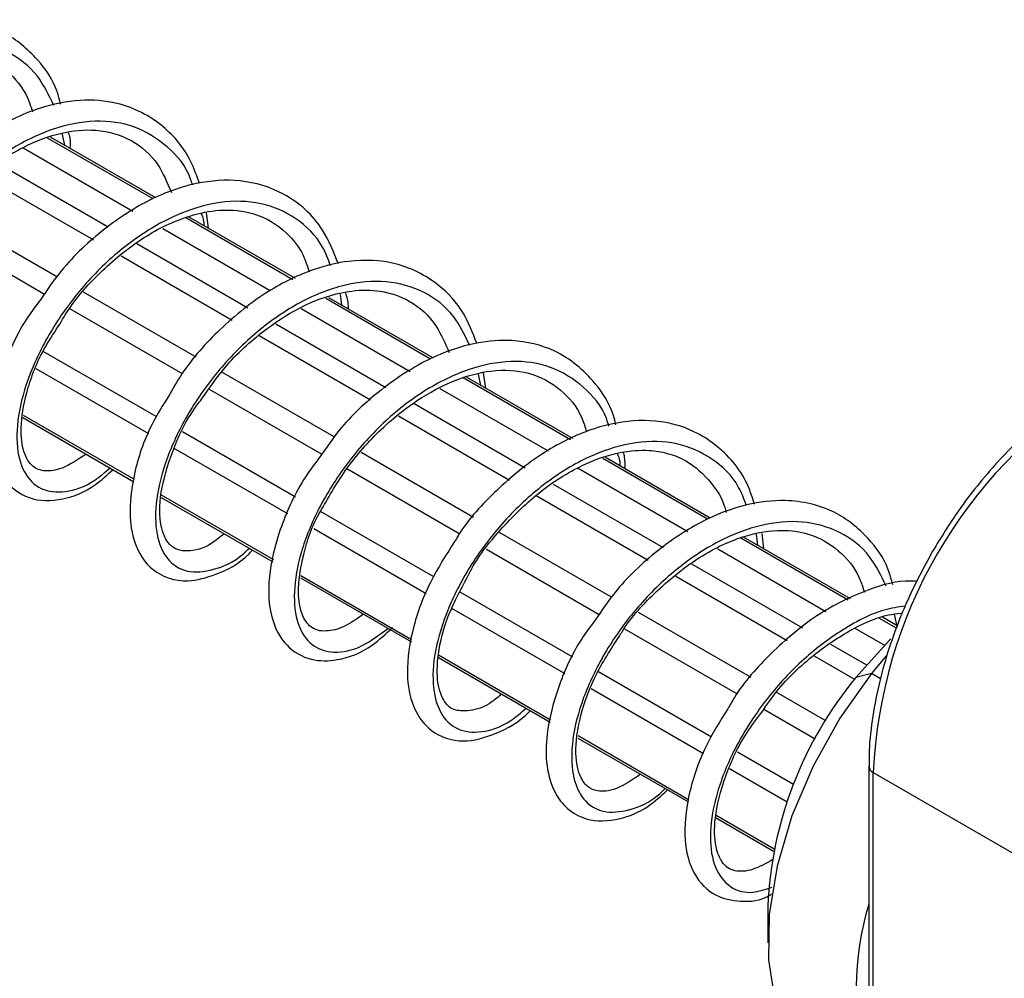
# Model space of a CAD drawing. Header units: millimetres. Extents: x 19 to 819, y 19 to 629.
# Tile 43 of 70: x 184 to 209, y 571 to 595. Entities that reach past the tile are written whole.
import ezdxf

# ---------------------------------------------------------------- set-up
doc = ezdxf.new("R2010")
doc.units = ezdxf.units.MM
doc.header["$LTSCALE"] = 3

msp = doc.modelspace()

# ---------------------------------------------------------------- linework, layer by layer
for p, q in [((187.2339, 590.3447), (184.5797, 591.8769)), ((184.9383, 591.6696), (184.874, 591.9708)), ((187.1625, 590.3195), (184.5087, 591.8514)), ((183.8941, 591.6025), (186.6531, 590.0098)), ((183.261, 591.2111), (186.031, 589.612)), ((182.8528, 590.91), (185.6632, 589.2876)), ((184.7447, 588.3558), (181.9125, 589.9908)), ((188.5556, 589.5813), (188.5047, 589.9676)), ((190.6853, 588.2858), (187.9892, 589.8422)), ((190.748, 588.316), (188.0532, 589.8717)), ((181.5894, 589.5649), (184.4316, 587.9241)), ((187.4078, 589.5741), (190.115, 588.0112)), ((186.7556, 589.1937), (189.5499, 587.5805)), ((186.3579, 588.8866), (189.1567, 587.2709)), ((188.2498, 586.3323), (185.4145, 587.9691)), ((191.9145, 587.6423), (191.88, 587.918)), ((194.1471, 586.2873), (191.5089, 587.8103)), ((194.2192, 586.3121), (191.5855, 587.8325)), ((185.0614, 587.5606), (187.8971, 585.9236)), ((190.8897, 587.564), (193.6393, 585.9767)), ((190.2497, 587.1766), (193.0239, 585.575)), ((189.834, 586.8799), (192.6395, 585.2603)), ((187.245, 584.8381), (184.3976, 586.4819)), ((187.0583, 584.4093), (184.2246, 586.0451)), ((191.7229, 584.3274), (188.8923, 585.9614)), ((195.5411, 585.5487), (195.4833, 585.9405)), ((197.6675, 584.255), (194.9699, 585.8124)), ((197.7291, 584.2859), (195.0502, 585.8324)), ((195.4123, 585.623), (195.3516, 585.9076)), ((188.5735, 585.5331), (191.4142, 583.8932)), ((194.3835, 585.5471), (197.1078, 583.9744)), ((193.7331, 585.1656), (196.5277, 583.5523)), ((183.8837, 584.8142), (186.6788, 583.2007)), ((183.8838, 584.8145), (186.6788, 583.201)), ((183.8937, 584.8753), (186.6869, 583.2628)), ((193.3393, 584.8563), (196.1387, 583.2403)), ((190.7514, 582.8139), (187.908, 584.4554)), ((190.5534, 582.3916), (187.698, 584.04)), ((195.233, 582.301), (192.398, 583.9376)), ((201.1215, 582.2611), (198.4834, 583.784)), ((201.1911, 582.2873), (198.5559, 583.8086)), ((192.0411, 583.5313), (194.8819, 581.8913)), ((197.8621, 583.5389), (200.624, 581.9445)), ((197.2369, 583.1429), (200.0004, 581.5476)), ((187.3696, 582.8022), (190.1788, 581.1805)), ((187.3696, 582.8019), (190.1787, 581.1802)), ((187.3699, 582.8685), (190.1924, 581.2391)), ((196.8084, 582.8536), (199.6273, 581.2263)), ((194.2289, 580.8064), (191.3782, 582.4521)), ((194.0404, 580.3786), (191.2077, 582.0139)), ((198.7066, 580.2957), (195.8696, 581.9335)), ((204.6602, 580.2182), (201.9591, 581.7776)), ((204.7218, 580.2491), (202.0228, 581.8072)), ((202.3885, 581.5957), (202.3534, 581.8763)), ((202.5338, 581.5119), (202.4938, 581.8986)), ((195.5551, 581.5027), (198.3965, 579.8624)), ((201.3802, 581.508), (204.1009, 579.9373)), ((200.7172, 581.1338), (203.5082, 579.5226)), ((190.8748, 580.7783), (193.6649, 579.1677)), ((190.8749, 580.7786), (193.6649, 579.168)), ((190.8834, 580.8402), (193.6713, 579.2308)), ((200.3248, 580.8237), (203.1251, 579.2071)), ((197.7342, 578.7829), (194.8919, 580.4237)), ((197.5338, 578.3619), (194.6862, 580.0058)), ((202.2152, 578.2702), (199.3822, 579.9057)), ((205.8764, 579.5162), (205.4528, 579.7607)), ((205.896, 579.5712), (205.5213, 579.7876)), ((205.8906, 579.5562), (205.8244, 579.8667)), ((199.0288, 579.4974), (201.8691, 577.8577)), ((204.8299, 579.5165), (205.5753, 579.0862)), ((204.2157, 579.1142), (205.119, 578.5927)), ((194.3455, 578.7751), (197.1563, 577.1525)), ((194.3455, 578.7748), (197.1562, 577.1522)), ((194.3465, 578.841), (197.1706, 577.2107)), ((203.7881, 578.8243), (204.8197, 578.2288)), ((205.6176, 578.8174), (205.2462, 578.3721)), ((201.2175, 576.772), (198.3634, 578.4197)), ((205.2462, 578.3721), (204.8553, 578.274)), ((205.4761, 578.2393), (205.2462, 578.3721)), ((201.0177, 576.3507), (198.1876, 577.9844)), ((204.096, 577.1845), (202.8501, 577.9037)), ((202.5376, 577.4718), (203.8308, 576.7252)), ((197.8584, 576.7472), (200.6394, 575.1417)), ((197.8666, 576.8089), (200.645, 575.2049)), ((197.8583, 576.7469), (200.6394, 575.1414)), ((203.2884, 575.5765), (201.8745, 576.3927)), ((205.1824, 576.0355), (205.1826, 576.0425)), ((205.1824, 576.0355), (205.1824, 564.3998)), ((203.123, 575.1353), (201.6706, 575.9738)), ((205.2922, 575.8824), (211.1258, 572.5147)), ((205.2922, 564.2467), (205.2922, 575.8824)), ((201.3353, 574.8065), (202.7968, 573.9627)), ((201.3206, 574.7481), (202.7847, 573.9029)), ((201.3207, 574.7484), (202.7848, 573.9032)), ((202.6405, 572.5138), (202.6405, 571.5953))]:
    msp.add_line(p, q)
at = {"flags": 128}
for points in [[(205.7338, 579.242), (205.7124, 579.2214), (204.8553, 578.274)], [(205.2462, 578.3721), (204.4531, 577.2521), (203.779, 576.0437), (203.2466, 574.7881), (202.8742, 573.528), (202.6745, 572.3064), (202.6541, 571.1648), (202.814, 570.1421), (203.1485, 569.2732), (203.6463, 568.5876), (204.1941, 568.1615)]]:
    msp.add_lwpolyline(points, dxfattribs=at)
for centre, radius, start, end in [((217.382, 575.3322), 12.1023, 122.60548, 177.39452), ((212.2961, 572.1072), 9.6641, 140.34815, 177.58863), ((205.37, 576.0542), 0.1886, 185.6948, 245.62534), ((211.7976, 570.491), 6.9338, 162.56652, 197.43348)]:
    msp.add_arc(centre, radius, start, end)
for points, knots in [([(184.8363, 592.7003), (184.8088, 592.8105), (184.6997, 593.249), (184.241, 593.896), (183.41, 594.5978), (182.318, 594.8748), (181.2197, 594.7636), (180.1301, 594.3867), (178.9853, 593.6644), (178.0016, 592.7619), (177.5566, 592.1163), (177.3982, 591.8866)], [0, 0, 0, 0, 0.0361956, 0.1439995, 0.2723207, 0.4219597, 0.5331323, 0.6395298, 0.7817512, 0.9223471, 1, 1, 1, 1]), ([(184.6669, 592.6672), (184.5411, 592.9281), (184.2605, 593.5101), (183.5247, 594.0676), (182.5804, 594.3399), (181.504, 594.243), (180.383, 593.8029), (179.3005, 593.0604), (178.3335, 592.091), (177.5509, 590.9861), (177.0092, 589.8461), (176.7373, 588.7807), (176.7455, 587.8885), (177.0217, 587.2547), (177.524, 586.9353), (178.1957, 587.0008), (178.7598, 587.2318), (179.0638, 587.5256), (179.1098, 587.5701)], [0, 0, 0, 0, 0.054353, 0.1212108, 0.1877942, 0.2544577, 0.3213017, 0.3878742, 0.4545667, 0.5213899, 0.5879551, 0.6546802, 0.7214758, 0.7880374, 0.8547986, 0.9215598, 0.9881213, 1, 1, 1, 1]), ([(177.7938, 591.1353), (177.9045, 591.3192), (178.2375, 591.8723), (179.0413, 592.7226), (180.1244, 593.5431), (181.2079, 594.0001), (182.1243, 594.1069), (182.9152, 593.9593), (183.5628, 593.5278), (183.9842, 592.989), (184.1035, 592.5869), (184.1262, 592.5104)], [0, 0, 0, 0, 0.067219, 0.202262, 0.3426114, 0.4860966, 0.5992241, 0.7023097, 0.8439434, 0.9703074, 1, 1, 1, 1]), ([(188.3319, 590.7084), (188.2639, 590.9), (188.0643, 591.4619), (187.4084, 592.2458), (186.4089, 592.7586), (185.313, 592.8403), (184.2101, 592.6224), (183.0004, 592.0287), (181.8215, 591.0936), (181.2123, 590.327), (180.919, 589.9578)], [0, 0, 0, 0, 0.0676077, 0.1982751, 0.3565489, 0.465052, 0.580968, 0.7283546, 0.8692095, 1, 1, 1, 1]), ([(188.1561, 590.6697), (188.1414, 590.7196), (188.0202, 591.1289), (187.5369, 591.6686), (186.7271, 592.1891), (185.7203, 592.3311), (184.6236, 592.1175), (183.5052, 591.5699), (182.4522, 590.7436), (181.5409, 589.7167), (180.8329, 588.5889), (180.3781, 587.4628), (180.2013, 586.4432), (180.3004, 585.6296), (180.6568, 585.0945), (181.2251, 584.9035), (181.9001, 585.0342), (182.3826, 585.3908), (182.6029, 585.5536)], [0, 0, 0, 0, 0.0092399, 0.0758569, 0.1426736, 0.2094903, 0.2761073, 0.3429585, 0.4097391, 0.4763597, 0.5432386, 0.6099866, 0.6766145, 0.7435141, 0.810233, 0.8768719, 0.9437853, 1, 1, 1, 1]), ([(181.6172, 589.6015), (181.7522, 589.7894), (182.1451, 590.3362), (182.9791, 591.0757), (183.9436, 591.6831), (184.8852, 592.0184), (185.8077, 592.0991), (186.6394, 591.8398), (187.2817, 591.2962), (187.52, 590.7285), (187.6235, 590.482)], [0, 0, 0, 0, 0.0748374, 0.2177933, 0.3509828, 0.4610186, 0.5886323, 0.7430738, 0.8884033, 1, 1, 1, 1]), ([(185.0781, 591.5889), (185.083, 591.6796), (185.0907, 591.8229), (185.0508, 591.9418), (185.0362, 591.9853)], [0, 0, 0, 0, 0.6336024, 1, 1, 1, 1]), ([(191.8297, 588.6848), (191.7108, 588.9801), (191.4124, 589.7213), (190.544, 590.4849), (189.4064, 590.8345), (188.2517, 590.7578), (187.0778, 590.343), (185.9132, 589.5862), (184.9473, 588.6892), (184.4976, 588.0299), (184.3271, 587.7799)], [0, 0, 0, 0, 0.1042362, 0.261601, 0.3966399, 0.5208569, 0.6465647, 0.7792804, 0.9163247, 1, 1, 1, 1]), ([(191.6301, 588.6383), (191.5691, 588.7995), (191.3788, 589.3033), (190.7808, 589.8644), (189.8992, 590.2609), (188.8527, 590.2842), (187.7396, 589.9547), (186.6354, 589.3056), (185.62, 588.404), (184.7705, 587.3319), (184.144, 586.1916), (183.7782, 585.0912), (183.6953, 584.1297), (183.8851, 583.4014), (184.3158, 582.9729), (184.9412, 582.9076), (185.5619, 583.1014), (185.9514, 583.4356), (186.0803, 583.5462)], [0, 0, 0, 0, 0.03143806, 0.09823733, 0.16495643, 0.23195038, 0.29872418, 0.36545789, 0.43245876, 0.4992107, 0.56596264, 0.63296351, 0.69969722, 0.76647102, 0.83346497, 0.90018408, 0.96698335, 1, 1, 1, 1]), ([(184.7758, 587.1032), (184.8741, 587.2694), (185.1844, 587.7938), (185.9521, 588.6221), (186.9859, 589.4341), (187.9965, 589.8994), (188.9243, 590.0782), (189.7868, 589.984), (190.4615, 589.5703), (190.9146, 589.0296), (191.047, 588.6281), (191.0948, 588.483)], [0, 0, 0, 0, 0.0608358, 0.1919409, 0.3311793, 0.4650813, 0.5627539, 0.6889218, 0.8409621, 0.9425041, 1, 1, 1, 1]), ([(188.4497, 589.6425), (188.4493, 589.6786), (188.4481, 589.792), (188.4097, 589.8825), (188.3835, 589.9441)], [0, 0, 0, 0, 0.318371, 1, 1, 1, 1]), ([(195.3094, 586.6874), (195.2099, 586.9458), (194.9879, 587.5225), (194.3098, 588.2582), (193.3181, 588.7569), (192.2074, 588.8071), (191.1253, 588.5515), (190.0041, 588.0119), (188.8578, 587.0933), (187.9957, 586.1365), (187.6525, 585.5296), (187.5419, 585.3339)], [0, 0, 0, 0, 0.08680958, 0.19373821, 0.33146938, 0.45866102, 0.55091589, 0.67269965, 0.81035364, 0.93884825, 1, 1, 1, 1]), ([(195.1368, 586.628), (195.0122, 586.8863), (194.7326, 587.4655), (193.9987, 588.021), (193.0545, 588.2934), (191.9781, 588.1965), (190.857, 587.7564), (189.7745, 587.0139), (188.8075, 586.0445), (188.0249, 584.9396), (187.4832, 583.7996), (187.2113, 582.7342), (187.2195, 581.8419), (187.4957, 581.2081), (187.998, 580.8888), (188.6698, 580.9543), (189.2338, 581.1853), (189.5378, 581.4791), (189.5839, 581.5236)], [0, 0, 0, 0, 0.05383942, 0.12073349, 0.18735313, 0.25405281, 0.32093305, 0.38754174, 0.45427044, 0.52112996, 0.58773136, 0.65449264, 0.72132455, 0.7879223, 0.85471972, 0.92151715, 0.98811489, 1, 1, 1, 1]), ([(188.4076, 585.3101), (188.5899, 585.5718), (189.0294, 586.203), (189.9709, 587.062), (191.0787, 587.7422), (192.0906, 588.0348), (192.9463, 588.0273), (193.6823, 587.7662), (194.2742, 587.248), (194.5194, 586.6794), (194.6185, 586.4496)], [0, 0, 0, 0, 0.0997739, 0.2405928, 0.3868229, 0.5246725, 0.6270927, 0.7491857, 0.8986544, 1, 1, 1, 1]), ([(192.0789, 587.5473), (192.0795, 587.5754), (192.0827, 587.7234), (192.0449, 587.8524), (192.0142, 587.9569)], [0, 0, 0, 0, 0.1896956, 1, 1, 1, 1]), ([(184.3271, 587.7799), (184.2183, 587.6361), (183.8168, 587.1051), (183.367, 586.0811), (183.0562, 584.8709), (183.0988, 583.9207), (183.4037, 583.1934), (184.0319, 582.7047), (184.8709, 582.7116), (185.5897, 582.9908), (186.0074, 583.3701), (186.1542, 583.5035)], [0, 0, 0, 0, 0.0487808, 0.1801758, 0.3207061, 0.4547878, 0.5574128, 0.6792035, 0.8102883, 0.933278, 1, 1, 1, 1]), ([(185.479, 583.8933), (185.2677, 583.7549), (184.8723, 583.4959), (184.3906, 583.4517), (184.1295, 583.5587), (183.8967, 583.8806), (183.8054, 584.5531), (183.9542, 585.4434), (184.2801, 586.3514), (184.6488, 586.9106), (184.7758, 587.1032)], [0, 0, 0, 0, 0.1261162, 0.2360145, 0.3741475, 0.5175061, 0.641219, 0.7768511, 0.9231404, 1, 1, 1, 1]), ([(198.814, 584.6362), (198.7944, 584.715), (198.6955, 585.1129), (198.2359, 585.8154), (197.3781, 586.5421), (196.2922, 586.7958), (195.2077, 586.715), (194.0486, 586.316), (192.8422, 585.5102), (191.9423, 584.6687), (191.5632, 584.1101), (191.4545, 583.95)], [0, 0, 0, 0, 0.02631593, 0.13279515, 0.29076429, 0.42433692, 0.52542446, 0.66359831, 0.80899215, 0.94521781, 1, 1, 1, 1]), ([(198.6382, 584.5977), (198.621, 584.6563), (198.4981, 585.0749), (198.0116, 585.6227), (197.201, 586.1424), (196.1943, 586.2846), (195.0976, 586.071), (193.9792, 585.5234), (192.9262, 584.697), (192.015, 583.6701), (191.3069, 582.5424), (190.8521, 581.4163), (190.6753, 580.3967), (190.7744, 579.5831), (191.1309, 579.048), (191.6992, 578.857), (192.3741, 578.9877), (192.8566, 579.3443), (193.0769, 579.5071)], [0, 0, 0, 0, 0.01082, 0.0773307, 0.1440409, 0.210751, 0.2772618, 0.3440064, 0.4106805, 0.4771949, 0.543967, 0.6106086, 0.6771302, 0.7439231, 0.8105357, 0.8770683, 0.943875, 1, 1, 1, 1]), ([(191.4053, 582.5022), (191.6035, 582.8505), (192.0082, 583.5616), (192.8932, 584.5567), (193.8725, 585.3314), (194.83, 585.8109), (195.763, 586.0429), (196.6638, 585.9876), (197.4186, 585.5689), (197.9002, 585.0283), (198.0387, 584.5764), (198.0747, 584.4591)], [0, 0, 0, 0, 0.1186267, 0.2422605, 0.3677968, 0.4761299, 0.5730622, 0.7004311, 0.8342737, 0.9570076, 1, 1, 1, 1]), ([(210.6733, 585.5419), (210.4177, 585.3842), (209.9003, 585.0652), (209.1405, 584.4321), (208.4709, 583.7656), (207.9049, 583.1018), (207.3459, 582.3653), (206.9974, 581.7957), (206.7856, 581.4495)], [0, 0, 0, 0, 0.1759281, 0.355965, 0.5375736, 0.6704297, 0.7996764, 1, 1, 1, 1]), ([(187.5419, 585.3339), (187.4114, 585.1276), (187.0195, 584.5079), (186.6837, 583.5009), (186.5486, 582.5232), (186.6449, 581.6964), (186.9795, 581.0713), (187.53, 580.7484), (188.1088, 580.6719), (188.7822, 580.8603), (189.3409, 581.1301), (189.6367, 581.4471), (189.6646, 581.477)], [0, 0, 0, 0, 0.07044376, 0.21159572, 0.33798146, 0.43641607, 0.5743766, 0.6656546, 0.74350618, 0.85548072, 0.98637136, 1, 1, 1, 1]), ([(188.9492, 581.89), (188.8493, 581.8067), (188.5042, 581.5187), (188.0348, 581.4316), (187.7248, 581.4932), (187.5249, 581.6495), (187.3223, 582.09), (187.3162, 582.8904), (187.6179, 583.9284), (188.002, 584.7827), (188.3354, 585.2163), (188.4076, 585.3101)], [0, 0, 0, 0, 0.0576348, 0.1991484, 0.3133897, 0.4145156, 0.5329783, 0.6812187, 0.8251217, 0.9621552, 1, 1, 1, 1]), ([(202.2978, 582.6377), (202.2618, 582.7579), (202.0936, 583.3198), (201.4758, 584.0993), (200.4318, 584.6875), (199.2666, 584.7915), (198.1132, 584.534), (196.9237, 583.9388), (195.8104, 583.0199), (195.0759, 582.2375), (194.817, 581.7963), (194.7982, 581.7641)], [0, 0, 0, 0, 0.04034786, 0.18853562, 0.33677054, 0.46353487, 0.5877933, 0.71725381, 0.85438891, 0.98938087, 1, 1, 1, 1]), ([(202.0954, 582.6121), (202.0369, 582.7661), (201.8487, 583.2623), (201.2545, 583.8175), (200.3733, 584.2144), (199.3267, 584.2376), (198.2136, 583.9081), (197.1094, 583.2591), (196.094, 582.3575), (195.2446, 581.2854), (194.618, 580.1451), (194.2523, 579.0447), (194.1693, 578.0831), (194.3591, 577.3549), (194.7898, 576.9264), (195.4152, 576.8611), (196.0359, 577.0549), (196.4254, 577.3891), (196.5543, 577.4997)], [0, 0, 0, 0, 0.0301063, 0.0969974, 0.1638082, 0.2308943, 0.2977599, 0.3645854, 0.4316784, 0.4985221, 0.5653658, 0.6324588, 0.6992843, 0.7661499, 0.833236, 0.9000468, 0.9669379, 1, 1, 1, 1]), ([(191.4545, 583.95), (191.2797, 583.7176), (190.8048, 583.0863), (190.3198, 581.9767), (190.0352, 580.7787), (190.0923, 579.7857), (190.4613, 579.0534), (191.1153, 578.6748), (191.8651, 578.6915), (192.5615, 578.9417), (193.0236, 579.3717), (193.1926, 579.529)], [0, 0, 0, 0, 0.0761783, 0.2069456, 0.3385011, 0.4691108, 0.5903638, 0.6980814, 0.796973, 0.9257173, 1, 1, 1, 1]), ([(195.1118, 580.8703), (195.1244, 580.8962), (195.3094, 581.2773), (195.9011, 582.016), (196.8565, 582.9628), (197.9159, 583.6342), (198.882, 583.9617), (199.5922, 584.0137), (200.1419, 583.9231), (200.6896, 583.7045), (201.174, 583.251), (201.5076, 582.7747), (201.5759, 582.4721), (201.5856, 582.429)], [0, 0, 0, 0, 0.00928712, 0.13645089, 0.2675989, 0.4055011, 0.52068504, 0.61726692, 0.68394417, 0.76255357, 0.89084945, 0.98445394, 1, 1, 1, 1]), ([(199.0395, 583.5291), (199.0453, 583.6304), (199.0536, 583.7774), (199.0149, 583.9002), (199.0028, 583.9383)], [0, 0, 0, 0, 0.6894284, 1, 1, 1, 1]), ([(198.9237, 583.5959), (198.9233, 583.632), (198.9219, 583.7501), (198.8817, 583.8442), (198.8537, 583.9096)], [0, 0, 0, 0, 0.3055903, 1, 1, 1, 1]), ([(205.7815, 580.6061), (205.7478, 580.7353), (205.629, 581.1896), (205.1506, 581.8492), (204.3013, 582.5326), (203.2053, 582.7841), (202.1087, 582.6565), (201.0169, 582.2645), (199.868, 581.5202), (198.8873, 580.5992), (198.447, 579.9466), (198.2873, 579.7099)], [0, 0, 0, 0, 0.0422954, 0.1487736, 0.277741, 0.4253621, 0.5328467, 0.6405807, 0.7823987, 0.9210875, 1, 1, 1, 1]), ([(192.4581, 579.8643), (192.3005, 579.7538), (191.9469, 579.5058), (191.4381, 579.4087), (191.1459, 579.4959), (190.9024, 579.8056), (190.7822, 580.4438), (190.9244, 581.3417), (191.1589, 582.1054), (191.3985, 582.4913), (191.4053, 582.5022)], [0, 0, 0, 0, 0.1011096, 0.2268221, 0.4019371, 0.5460011, 0.6717895, 0.8337711, 0.9952917, 1, 1, 1, 1]), ([(205.6165, 580.5714), (205.4903, 580.8333), (205.2092, 581.4163), (204.4728, 581.9746), (203.5285, 582.2468), (202.4521, 582.15), (201.331, 581.7098), (200.2485, 580.9673), (199.2815, 579.998), (198.4989, 578.893), (197.9572, 577.7531), (197.6853, 576.6877), (197.6935, 575.7954), (197.9697, 575.1616), (198.472, 574.8423), (199.1438, 574.9078), (199.7078, 575.1387), (200.0118, 575.4326), (200.0579, 575.4771)], [0, 0, 0, 0, 0.054545, 0.1213892, 0.1879591, 0.2546091, 0.3214394, 0.3879985, 0.4546774, 0.5214871, 0.5880388, 0.6547503, 0.7215324, 0.7880804, 0.8548281, 0.9215757, 0.9881238, 1, 1, 1, 1]), ([(198.9423, 579.3782), (198.9551, 579.3996), (199.1872, 579.7875), (199.8587, 580.4964), (200.9159, 581.3565), (202.0176, 581.8676), (202.955, 582.0157), (203.7593, 581.9014), (204.4298, 581.5137), (204.8883, 580.9758), (205.0335, 580.532), (205.069, 580.4235)], [0, 0, 0, 0, 0.0082057, 0.14862997, 0.29449924, 0.44524249, 0.56890519, 0.67339068, 0.81609912, 0.95505131, 1, 1, 1, 1]), ([(194.7982, 581.7641), (194.5638, 581.3982), (194.0615, 580.6142), (193.6307, 579.3741), (193.517, 578.2814), (193.7024, 577.4664), (194.1609, 576.8471), (194.9493, 576.5896), (195.7891, 576.8381), (196.3766, 577.1376), (196.6506, 577.4337), (196.6569, 577.4404)], [0, 0, 0, 0, 0.1186603, 0.2542941, 0.3955939, 0.510413, 0.6162728, 0.7472925, 0.8724458, 0.9970812, 1, 1, 1, 1]), ([(206.7856, 581.4495), (206.5691, 581.0491), (206.2655, 580.4875), (205.9077, 579.6335), (205.648, 578.9078), (205.4121, 578.0521), (205.2541, 577.183), (205.1782, 576.5013), (205.1902, 576.1341), (205.1932, 576.0414)], [0, 0, 0, 0, 0.2245683, 0.3149759, 0.4638487, 0.6162778, 0.7776904, 0.9438541, 1, 1, 1, 1]), ([(195.9353, 577.857), (195.8563, 577.7885), (195.5629, 577.5342), (195.1246, 577.4158), (194.7233, 577.4381), (194.5064, 577.6022), (194.3022, 578.0932), (194.3145, 578.8657), (194.5493, 579.8221), (194.9281, 580.528), (195.1118, 580.8703)], [0, 0, 0, 0, 0.0478218, 0.1775499, 0.2945809, 0.4490243, 0.5844544, 0.7148369, 0.8617317, 1, 1, 1, 1]), ([(206.3974, 580.6899), (206.3417, 580.6944), (205.9505, 580.7266), (205.0914, 580.4867), (203.8738, 579.8984), (202.725, 578.9243), (201.963, 578.0786), (201.6837, 577.5795), (201.6292, 577.482)], [0, 0, 0, 0, 0.0331719, 0.2328612, 0.4821526, 0.7190989, 0.9451467, 1, 1, 1, 1]), ([(206.0961, 580.0712), (205.9213, 580.045), (205.3859, 579.9646), (204.4514, 579.4653), (203.4007, 578.6536), (202.4888, 577.6228), (201.7809, 576.4961), (201.3261, 575.3695), (201.1495, 574.3508), (201.2479, 573.5343), (201.6068, 573.01), (202.1238, 572.796), (202.5531, 572.9323), (202.7409, 572.992)], [0, 0, 0, 0, 0.0473075, 0.1448998, 0.242389, 0.3396448, 0.4372774, 0.534719, 0.6319854, 0.7296483, 0.8270475, 0.9243299, 1, 1, 1, 1]), ([(202.5005, 577.4207), (202.6181, 577.5916), (202.983, 578.1223), (203.7923, 578.8789), (204.756, 579.513), (205.5191, 579.8436), (205.888, 579.8788), (205.9942, 579.8889)], [0, 0, 0, 0, 0.1340478, 0.4162691, 0.6865018, 0.9097398, 1, 1, 1, 1]), ([(198.2873, 579.7099), (198.1719, 579.5555), (197.7638, 579.0096), (197.3268, 577.9997), (197.0489, 576.9055), (197.0464, 576.0318), (197.2334, 575.4016), (197.5814, 574.9438), (198.139, 574.6306), (198.8639, 574.6655), (199.5537, 574.9342), (199.9534, 575.2976), (200.1147, 575.4443)], [0, 0, 0, 0, 0.0522725, 0.1848045, 0.3166662, 0.4219567, 0.5257011, 0.6012224, 0.6884867, 0.8181638, 0.9266261, 1, 1, 1, 1]), ([(199.4369, 575.8356), (199.2244, 575.6938), (198.791, 575.4045), (198.3373, 575.3988), (198.1151, 575.4981), (197.9011, 575.7468), (197.7613, 576.3493), (197.8834, 577.2724), (198.2717, 578.3464), (198.7247, 579.0434), (198.9423, 579.3782)], [0, 0, 0, 0, 0.122477, 0.2498099, 0.3548606, 0.4562072, 0.5886027, 0.7343637, 0.8723998, 1, 1, 1, 1]), ([(201.6292, 577.482), (201.4343, 577.1689), (200.9783, 576.4363), (200.6033, 575.2819), (200.5002, 574.1741), (200.7201, 573.3208), (201.2563, 572.749), (201.9803, 572.6143), (202.4575, 572.645), (202.727, 572.821), (202.735, 572.8262)], [0, 0, 0, 0, 0.1204767, 0.2819068, 0.4423335, 0.5964564, 0.7375694, 0.8572501, 0.9957651, 1, 1, 1, 1]), ([(202.7658, 573.6878), (202.5935, 573.5938), (202.2003, 573.3794), (201.755, 573.3909), (201.5155, 573.5344), (201.3007, 574.0015), (201.276, 574.7473), (201.5338, 575.7545), (201.9651, 576.7163), (202.3669, 577.2448), (202.5005, 577.4207)], [0, 0, 0, 0, 0.1037733, 0.2367169, 0.3960056, 0.5068034, 0.6368225, 0.7872085, 0.9292169, 1, 1, 1, 1])]:
    msp.add_open_spline(points, degree=3, knots=knots)

doc.saveas('drawing.dxf')
